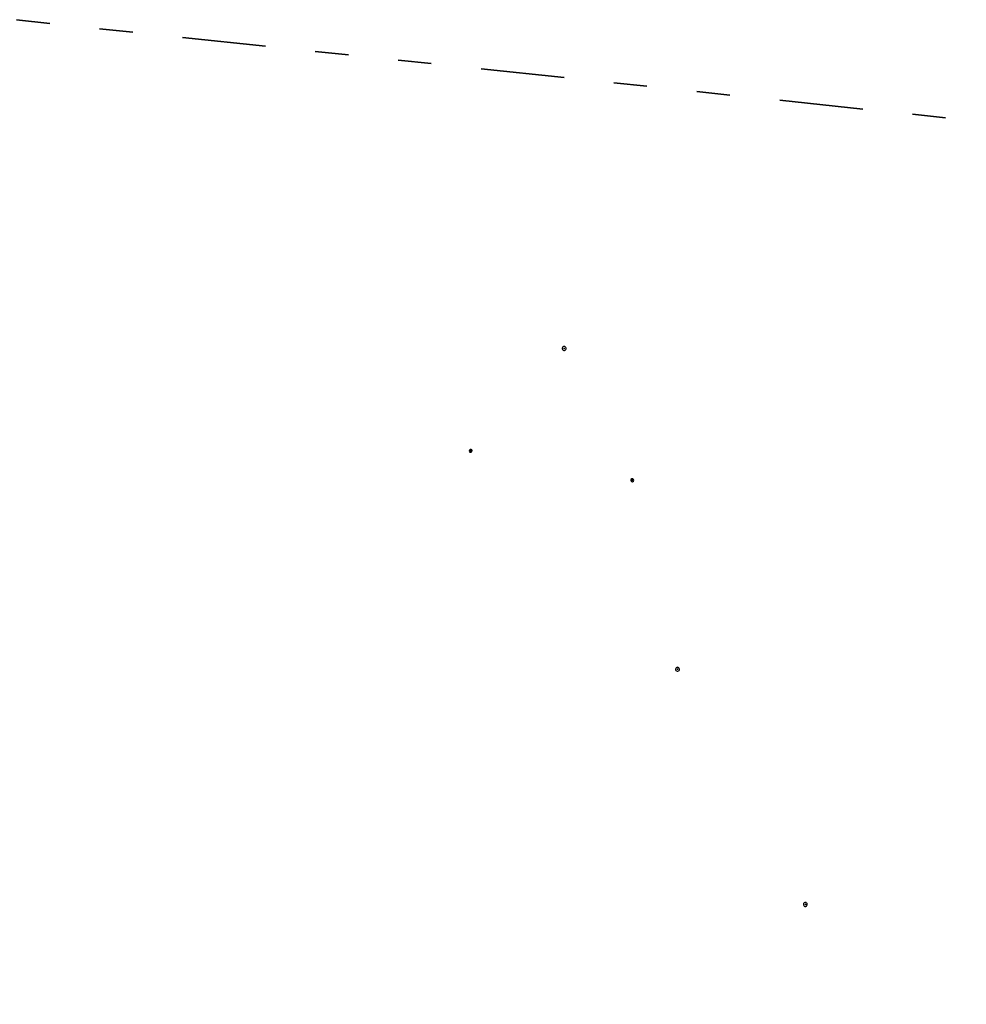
# Model space of a CAD drawing. Header units: metres. Extents: x -1 to 222837, y -2 to 853657.
# Tile 157 of 224: x 111021 to 111049, y 426756 to 426785. Entities that reach past the tile are written whole.
import ezdxf

# ---------------------------------------------------------------- set-up
doc = ezdxf.new("R2010")
doc.units = ezdxf.units.M
doc.header["$XCLIPFRAME"] = 0
doc.linetypes.add('AL-TEKENBLADGRENS', pattern=[11.5, 2.5, -1.5, 1, -1.5, 1, -1.5, 2.5])
for name, color, linetype, lineweight in [('N-GRN-BOOM', 70, 'Continuous', 25), ('N-GRN-BOOM @ 0.02', 70, 'Continuous', 25), ('X-XX-AL-TEKENBLADGRENS-G blad 2', 7, 'AL-TEKENBLADGRENS', 35)]:
    doc.layers.add(name, color=color, linetype=linetype, lineweight=lineweight)
doc.layers.add('X-REF', color=7, linetype='Continuous')
picture_1 = doc.add_image_def('image1.ecw', size_in_pixel=(400001, 250001))
picture_2 = doc.add_image_def('image2.ecw', size_in_pixel=(120000, 80000))

# ---------------------------------------------------------------- blocks, each defined once
blk = doc.blocks.new('*U2079')
at = {"flags": 128}
blk.add_lwpolyline([(4.8, 5.7), (3.2, 5.2), (2.9, 6.9, 13.158116)], format="xyb", close=True, dxfattribs=at)
blk.add_circle((0, 0), 0.4)
blk.add_point((0, 0))
blk = doc.blocks.new('*U2738')
at = {"layer": 'N-GRN-BOOM @ 0.02', "xscale": 0.008, "yscale": 0.008, "zscale": 0.008}
blk.add_blockref('*U2079', (111044.093, 426758.821), dxfattribs=at)
blk = doc.blocks.new('*U2739')
at = {"layer": 'N-GRN-BOOM @ 0.02', "xscale": 0.008, "yscale": 0.008, "zscale": 0.008}
blk.add_blockref('*U2079', (111040.26, 426765.869), dxfattribs=at)
blk = doc.blocks.new('*U2740')
at = {"layer": 'N-GRN-BOOM @ 0.02', "xscale": 0.008, "yscale": 0.008, "zscale": 0.008}
blk.add_blockref('*U2079', (111036.865, 426775.485), dxfattribs=at)
blk = doc.blocks.new('*U2741')
at = {"layer": 'N-GRN-BOOM @ 0.02', "xscale": 0.006, "yscale": 0.006, "zscale": 0.006}
blk.add_blockref('*U2079', (111034.063, 426772.418), dxfattribs=at)
blk = doc.blocks.new('*U2742')
at = {"layer": 'N-GRN-BOOM @ 0.02', "xscale": 0.006, "yscale": 0.006, "zscale": 0.006}
blk.add_blockref('*U2079', (111038.905, 426771.535), dxfattribs=at)

msp = doc.modelspace()

# ---------------------------------------------------------------- linework, layer by layer
at = {"layer": 'X-XX-AL-TEKENBLADGRENS-G blad 2', "color": 4, "flags": 128}
msp.add_lwpolyline([(110998.5726, 426787.6362), (111114.7655, 426775.4002), (111120.0377, 426825.4655), (110887.5234, 426849.9511), (110870.327, 426686.6541), (110986.4158, 426674.429), (110998.5726, 426787.6362)], close=True, dxfattribs=at)

# ---------------------------------------------------------------- block references
at = {"layer": 'N-GRN-BOOM'}
for name in ['*U2740', '*U2741', '*U2742', '*U2739', '*U2738']:
    msp.add_blockref(name, (0, 0), dxfattribs=at)

# ---------------------------------------------------------------- pictures from other files: only their frames are drawn
at = {"layer": 'X-REF'}
image = msp.add_image(picture_1, insert=(100000.0001, 424999.9001), size_in_units=(40000, 25000.0375), dxfattribs=at)
image.set_boundary_path([(93497.8255, 208977.5368), (156894.5073, 250000.5)])
image = msp.add_image(picture_2, insert=(109499.5231, 424999.9595), size_in_units=(6001.8618, 4001.2412), dxfattribs=at)
image.dxf.flags = 7

doc.saveas('drawing.dxf')
